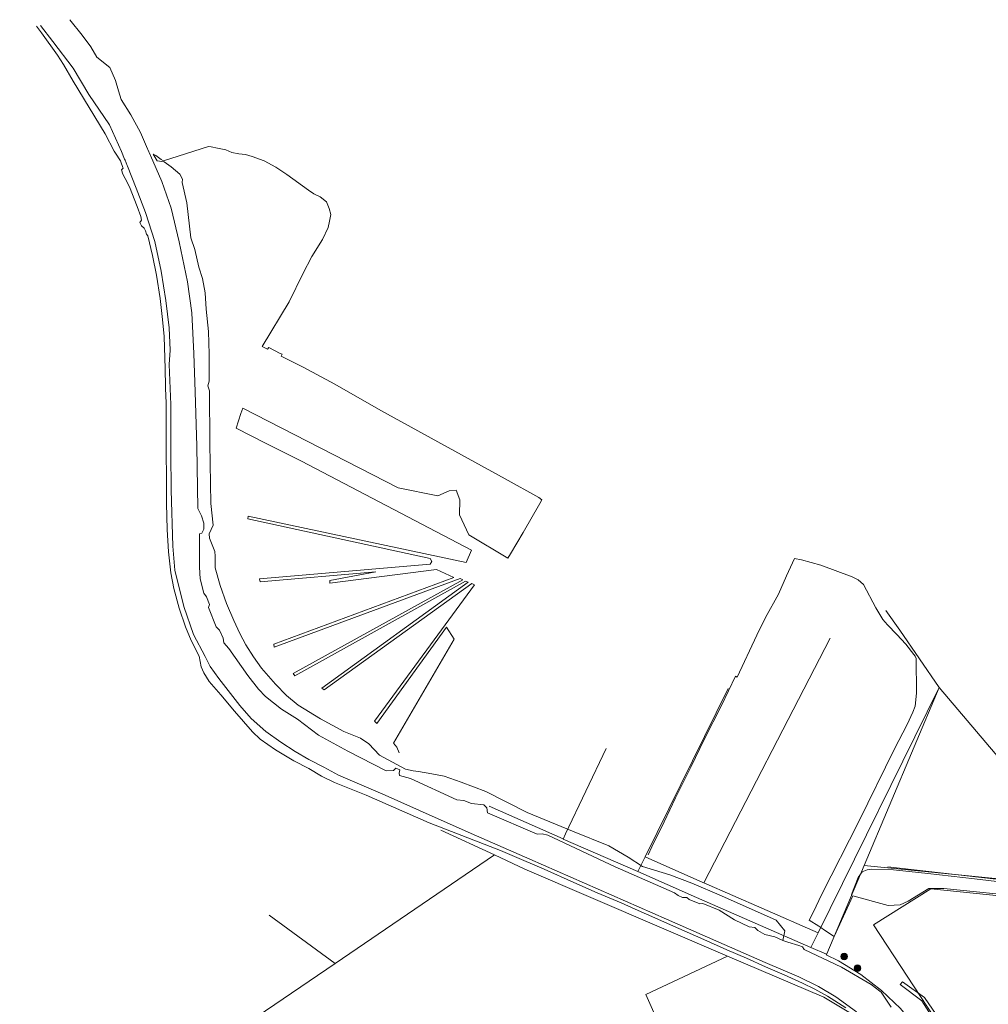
# Model space of a CAD drawing. Header units: metres. Extents: x 163628 to 167676, y 402708 to 405373.
# Tile 101 of 256: x 164607 to 165198, y 403898 to 404499. Entities that reach past the tile are written whole.
import ezdxf

# ---------------------------------------------------------------- set-up
doc = ezdxf.new("R2010")
doc.units = ezdxf.units.M
doc.layers.get('0').update_dxf_attribs({"lineweight": 25})
for name, color, linetype, lineweight in [('X-CA190022.004-UO-BGT_Ondergrond$0$GE_314_WGDRijbaanLokaleweg_Vlak_GEM', 253, 'Continuous', 9), ('X-CA190022.004-UO-BGT_Ondergrond$0$GE_367_OWGBerm_groenvoorziening_grasenk_GEM', 253, 'Continuous', 9), ('X-CA190022.004-UO-BGT_Ondergrond$0$GE_457_BTDHoutwal_Vlak_GEM', 253, 'Continuous', 9), ('X-CA190022.004-UO-BGT_Ondergrond$0$GE_476_BTDGraslandagrarisch_Vlak_GEM', 253, 'Continuous', 9), ('X-CA190022.004-UO-BGT_Ondergrond$0$GE_504_WTDWaterloop_sloot_Vlak_GEM', 253, 'Continuous', 9), ('X-CA190022.004-UO-BGT_Ondergrond$0$GE_541_OWTOever_slootkant_Vlak_GEM', 253, 'Continuous', 9), ('X-CA190022.004-UO-KAD_Percelen$0$B-WE-KG-GRENS_PERCEEL-GV', 150, 'Continuous', 9)]:
    doc.layers.add(name, color=color, linetype=linetype, lineweight=lineweight)
doc.layers.add('X-CA190022.004-UO-DWM_Beplanting$0$B-WE-GR-BOOM-S AFKOMSTIG UIT BOMENBESTAND GEMEENTE', color=252, linetype='Continuous')
doc.layers.add('X-CA190022.004-UO-DWM_Beplanting$0$N-GV-GR-GRAS-A-200', color=7, linetype='Continuous')

# ---------------------------------------------------------------- blocks, each defined once
blk = doc.blocks.new('X-CA190022.004-UO-DWM_Beplanting$0$SGR-BOOM_01-SO')
at = {"linetype": 'ByBlock', "lineweight": 18}
h = blk.add_hatch(color=0, dxfattribs=at)
h.dxf.hatch_style = 1
edge = h.paths.add_edge_path()
edge.add_arc((0, 0), 0.25, 0, 360)
at = {"color": 0, "linetype": 'ByBlock', "lineweight": 18}
for radius in [2, 0.25]:
    blk.add_circle((0, 0), radius, dxfattribs=at)
blk = doc.blocks.new('X-CA190022.004-UO-DWM_Beplanting$0$IMGEOBoom')
at = {"transparency": 33554457}
h = blk.add_hatch(color=256, dxfattribs=at)
h.dxf.hatch_style = 1
edge = h.paths.add_edge_path()
edge.add_arc((0, 0), 100, 0, 360)
edge = h.paths.add_edge_path(flags=17)
edge.add_arc((0, 0), 12.5, 0, 360)
h = blk.add_hatch()
h.set_pattern_fill('ANGLE', color=256)
h.set_pattern_definition([(0, (0, 0), (0, 6.985), [5.08, -1.905]), (90, (0, 0), (-6.985, 4e-16), [5.08, -1.905])])
edge = h.paths.add_edge_path(flags=17)
edge.add_arc((0, 0), 12.5, 0, 360)
at = {"layer": 'X-CA190022.004-UO-DWM_Beplanting$0$N-GV-GR-GRAS-A-200'}
h = blk.add_hatch(color=256, dxfattribs=at)
h.dxf.hatch_style = 1
edge = h.paths.add_edge_path(flags=17)
edge.add_arc((0, 0), 12.5, 0, 360)
at = {"xscale": 50, "yscale": 50, "zscale": 50}
blk.add_blockref('X-CA190022.004-UO-DWM_Beplanting$0$SGR-BOOM_01-SO', (0, 0), dxfattribs=at)

msp = doc.modelspace()

# ---------------------------------------------------------------- linework, layer by layer
at = {"layer": 'X-CA190022.004-UO-BGT_Ondergrond$0$GE_314_WGDRijbaanLokaleweg_Vlak_GEM', "flags": 128}
msp.add_lwpolyline([(165210.106, 403973.006), (165136.968, 403981.47)], dxfattribs=at)
at = {"layer": 'X-CA190022.004-UO-BGT_Ondergrond$0$GE_367_OWGBerm_groenvoorziening_grasenk_GEM', "flags": 128}
for points in [[(165212.041, 403971.441), (165189.791, 403974.12), (165161.203, 403977.303), (165140.391, 403979.63), (165127.149, 403980.022), (165124.341, 403979.53), (165121.188, 403978.329), (165118.666, 403974.838), (165114.693, 403964.457)], [(165136.968, 403981.47), (165210.106, 403973.006)]]:
    msp.add_lwpolyline(points, dxfattribs=at)
at = {"layer": 'X-CA190022.004-UO-BGT_Ondergrond$0$GE_457_BTDHoutwal_Vlak_GEM', "flags": 128}
msp.add_lwpolyline([(165145.878, 403911.3), (165159.163, 403901.762), (165168.537, 403888.061), (165184.954, 403861.304), (165194.655, 403847.933), (165192.276, 403849.745), (165188.786, 403850.773), (165157.659, 403899.546), (165144.429, 403909.6), (165145.878, 403911.3)], dxfattribs=at)
at = {"layer": 'X-CA190022.004-UO-BGT_Ondergrond$0$GE_476_BTDGraslandagrarisch_Vlak_GEM', "flags": 128}
for points in [[(165138.936, 403895.822), (165132.714, 403904.937), (165126.699, 403909.53), (165108.498, 403920.127), (165085.801, 403931.013), (165084.819, 403932.575), (165082.597, 403933.316), (165075.799, 403935.51), (165072.757, 403936.4), (165073.966, 403942.442), (165068.606, 403948.8), (165035.321, 403963.76), (165017.244, 403971.489), (165003.656, 403976.6), (164987.075, 403981.587), (164978.349, 403987.321), (164966.506, 403994.177), (164944.191, 404003.278), (164916.64, 404014.498), (164891.333, 404027.338), (164876.373, 404033.198), (164865.902, 404036.688), (164858.422, 404038.184), (164850.194, 404039.555), (164846.968, 404040.119), (164842.221, 404041.053), (164826.508, 404049.653), (164819.9, 404056.51), (164814.789, 404060), (164804.723, 404064.034), (164790.386, 404071.728), (164776.842, 404080.03), (164769.544, 404086.091), (164762.876, 404092.872), (164754.263, 404102.609), (164749.436, 404109.59), (164744.826, 404116.897), (164741.181, 404123.903), (164737.44, 404131.833), (164732.915, 404142.069), (164729.116, 404153.057), (164726.091, 404163.912), (164726.091, 404170.97), (164725.819, 404173.877), (164722.641, 404182.019), (164722.445, 404184.661), (164724.894, 404190.076), (164723.406, 404203.177), (164722.738, 404239.891), (164722.627, 404272.061), (164721.588, 404274.959), (164722.423, 404277.925), (164722.366, 404294.299), (164721.909, 404308.136), (164720.598, 404321.77), (164719.883, 404331.866), (164718.274, 404340.648), (164716.062, 404347.382), (164713.662, 404358.268), (164711.274, 404365.397), (164708.751, 404386.801), (164705.927, 404399.095), (164706.207, 404401.16), (164704.444, 404404.336), (164699.128, 404408.754), (164694.879, 404411.784), (164690.641, 404412.365), (164688.217, 404416.36), (164689.729, 404415.715), (164693.056, 404413.179), (164694.522, 404412.459), (164722.032, 404421.118), (164723.537, 404420.837), (164727.466, 404420.105), (164732.523, 404419.162), (164736.219, 404417.506), (164740.431, 404416.7), (164744.518, 404416.292), (164748.64, 404415.097), (164756.022, 404412.326), (164763.011, 404408.528), (164769.833, 404404.135), (164783.072, 404394.477), (164786.371, 404392.207), (164790.224, 404390.313), (164794.135, 404387.388), (164795.739, 404383.319), (164796.695, 404379.564), (164795.961, 404375.63), (164794.979, 404371.741), (164791.525, 404364.318), (164785.179, 404353.982), (164779.518, 404343.356), (164771.282, 404326.322), (164754.795, 404299.049), (164758.072, 404297.317), (164758.815, 404298.483), (164765.672, 404294.868), (164766.889, 404294.354), (164766.292, 404293.098), (164779.767, 404286.394), (164799.079, 404276.006), (164827.288, 404260.061), (164903.14, 404218.199), (164923.7, 404206.818), (164925.65, 404205.436), (164924.346, 404203.197), (164914.082, 404185.505), (164906.411, 404172.48), (164904.879, 404169.911), (164880.998, 404184.031), (164875.263, 404196.373), (164875.512, 404205.349), (164873.144, 404211.332), (164869.03, 404210.958), (164862.049, 404207.966), (164837.748, 404212.84), (164742.983, 404261.458), (164741.722, 404258.2), (164738.902, 404249.254), (164756.89, 404240.083), (164778.885, 404229.088), (164882.618, 404174.681), (164879.252, 404167.201), (164746.152, 404195.571), (164746.046, 404193.772), (164857.277, 404169.642), (164858.349, 404167.803), (164857.436, 404166.079), (164753.217, 404157.228), (164753.466, 404155.358), (164824.212, 404161.44), (164796.105, 404156.201), (164796.105, 404154.508), (164861.176, 404162.963), (164871.897, 404158.101), (164761.819, 404117.335), (164762.193, 404115.59), (164875.637, 404157.353), (164877.382, 404156.605), (164773.662, 404099.384), (164774.659, 404098.013), (164879.003, 404155.732), (164880.499, 404155.234), (164791.115, 404090.533), (164792.611, 404089.411), (164882.868, 404154.361), (164884.358, 404153.651), (164823.304, 404070.264), (164824.892, 404068.994), (164867.331, 404127.626), (164872.107, 404120.31), (164834.933, 404056.943), (164837.05, 404054.429), (164838.487, 404051.106)], [(164990.568, 403988.835), (164992.803, 403993.546), (165000.335, 404008.822), (165007.204, 404023.52), (165016.535, 404042.315), (165024.998, 404059.625), (165035.278, 404079.893), (165043.751, 404097.759), (165043.753, 404097.763), (165044.838, 404097.263), (165056.807, 404122.771), (165062.221, 404133.538), (165070.075, 404147.931), (165074.916, 404158.965), (165079.908, 404169.542), (165084.066, 404168.824), (165095.998, 404165.572), (165115.17, 404158.548), (165118.669, 404156.517), (165121.931, 404153.765), (165129.635, 404139.45), (165133.911, 404132.426), (165136.655, 404129.133), (165142.335, 404123.243), (165147.77, 404117.258), (165152.841, 404111.006), (165153.589, 404110.084), (165154.237, 404108.626), (165154.318, 404087.462), (165153.462, 404079.431), (165152.135, 404075.758), (165148.688, 404068.26), (165140.935, 404053.471), (165119.193, 404009.193), (165096.505, 403964.74), (165091.189, 403953.528), (165088.824, 403948.844), (165094.829, 403945.117), (165096.024, 403944.32), (165098.23, 403942.85), (165104.135, 403938.951), (165115.511, 403963.796), (165137.171, 403957.776), (165144.402, 403958.15), (165149.264, 403960.518), (165161.978, 403968.143), (165170.968, 403968.241), (165223.065, 403963.012)], [(165168.537, 403888.061), (165159.163, 403901.762), (165145.878, 403911.3), (165144.429, 403909.6), (165157.659, 403899.546), (165188.786, 403850.773)]]:
    msp.add_lwpolyline(points, dxfattribs=at)
at = {"layer": 'X-CA190022.004-UO-BGT_Ondergrond$0$GE_504_WTDWaterloop_sloot_Vlak_GEM', "flags": 128}
for points in [[(164637.335, 404498.534), (164644.773, 404489.106), (164650.159, 404482.014), (164653.796, 404475.644), (164661.637, 404469.381), (164665.128, 404461.375), (164667.054, 404455.007), (164668.745, 404449.721), (164674.526, 404440.55), (164680.381, 404429.738), (164684.697, 404419.704), (164684.908, 404419.21), (164686.283, 404415.99), (164686.474, 404415.543), (164693.432, 404399.713), (164699.234, 404383.406), (164704.036, 404362.997), (164709.238, 404338.586), (164711.74, 404319.578), (164713.04, 404294.867), (164713.941, 404271.457), (164714.841, 404238.242), (164715.541, 404200.125), (164717.742, 404195.623), (164719.043, 404191.122), (164719.143, 404187.62), (164717.942, 404185.119), (164716.442, 404184.619), (164716.542, 404164.31), (164716.842, 404157.307), (164719.143, 404148.403), (164720.844, 404146.202), (164722.644, 404141.5), (164722.044, 404139.699), (164726.646, 404127.994), (164728.647, 404125.793), (164730.948, 404121.091), (164731.348, 404118.09), (164734.349, 404114.688), (164745.955, 404098.281), (164752.557, 404089.877), (164756.859, 404085.375), (164766.564, 404077.572), (164776.368, 404071.469), (164789.173, 404061.865), (164807.081, 404052.061), (164830.592, 404040.055), (164834.893, 404040.255), (164836.416, 404041.648), (164838.895, 404040.613), (164838.395, 404038.655), (164838.695, 404037.154), (164845.398, 404035.353)], [(165117.675, 403892.993), (165105.128, 403902.101), (165094.538, 403908.368), (165082.538, 403914.304), (165061.86, 403923.063), (165001.723, 403949.411), (164918.212, 403986.08), (164885.689, 404000.282), (164860.424, 404011.638), (164829.966, 404025.085), (164801.454, 404037.424), (164792.326, 404042.239), (164783.333, 404046.906), (164774.985, 404051.828), (164766.17, 404057.479), (164756.903, 404064.074), (164747.978, 404072.01), (164741.179, 404080.005), (164728.3, 404096.335), (164722.962, 404103.788), (164719.902, 404109.875), (164712.913, 404123.293), (164706.932, 404140.305), (164701.39, 404162.427), (164700.202, 404177.202), (164699.09, 404211.338), (164698.961, 404234.061), (164699.065, 404263.546), (164698.027, 404288.101), (164698.487, 404296.851), (164697.882, 404310.42), (164695.994, 404327.105), (164693.168, 404345.121), (164689.129, 404363.045), (164683.587, 404380.751), (164677.713, 404395.767), (164672.576, 404409.036), (164672.338, 404409.623), (164671.021, 404412.872), (164670.777, 404413.475), (164668.954, 404417.975), (164661.569, 404434.418), (164648.935, 404452.944), (164639.242, 404468.852), (164626.857, 404485.166), (164619.318, 404494.998)], [(164845.398, 404035.353), (164873.61, 404022.248), (164878.012, 404021.947), (164882.614, 404020.047), (164890.118, 404019.246), (164891.918, 404017.445), (164892.419, 404014.444), (164922.732, 404001.338), (164925.733, 404001.639), (164929.135, 404000.738), (164970.253, 403981.33), (165006.569, 403965.523), (165008.77, 403963.922), (165011.471, 403962.621), (165014.172, 403962.621), (165015.573, 403961.521), (165022.075, 403958.82), (165023.976, 403959.02), (165033.781, 403954.918), (165043.185, 403949.016), (165052.189, 403944.814), (165055.59, 403944.313), (165057.391, 403942.513), (165061.693, 403940.112), (165067.795, 403938.711), (165072.757, 403936.4), (165075.799, 403935.51), (165082.597, 403933.316), (165084.819, 403932.575), (165085.801, 403931.013), (165108.498, 403920.127), (165126.699, 403909.53), (165132.714, 403904.937), (165138.936, 403895.822)]]:
    msp.add_lwpolyline(points, dxfattribs=at)
at = {"layer": 'X-CA190022.004-UO-BGT_Ondergrond$0$GE_541_OWTOever_slootkant_Vlak_GEM', "flags": 128}
for points in [[(165111.28, 403895.38), (165100.087, 403902.502), (165092.237, 403906.704), (165084.819, 403910.352), (165073.593, 403915.402), (165062.231, 403920.309), (165050.547, 403925.667), (165038.622, 403930.777), (165024.399, 403937.034), (165009.261, 403943.865), (164989.399, 403952.466), (164982.551, 403955.631), (164973.974, 403959.361), (164959.299, 403965.542), (164945.01, 403971.897), (164927.052, 403980.075), (164907.381, 403988.293), (164900.318, 403991.342), (164856.782, 404008.31), (164818.332, 404025.079), (164799.013, 404032.977), (164790.986, 404036.865), (164783.216, 404041.529), (164774.181, 404046.044), (164762.855, 404052.794), (164753.463, 404059.321), (164748.933, 404063.916), (164737.776, 404076.424), (164729.492, 404086.393), (164722.31, 404094.588), (164719.122, 404099.943), (164717.52, 404103.458), (164716.224, 404109.935), (164711.533, 404119.191), (164710.348, 404122.116), (164708.011, 404127.888), (164704.1, 404139.33), (164700.724, 404151.356), (164698.94, 404160.972), (164697.461, 404173.649), (164696.71, 404187.407), (164696.392, 404203.197), (164696.275, 404218.771), (164696.215, 404234.642), (164696.215, 404248.085), (164696.163, 404256.495), (164696.175, 404264.479), (164695.693, 404273.652), (164695.644, 404274.577), (164695.573, 404285.382), (164694.882, 404305.231), (164693.979, 404315.56), (164692.412, 404328.27), (164690.324, 404342.626), (164687.874, 404354.604), (164684.867, 404366.564), (164684.194, 404367.663), (164683.601, 404369.698), (164682.606, 404371.275), (164681.009, 404372.707), (164680.113, 404374.667), (164681.035, 404376.254), (164680.573, 404378.367), (164678.377, 404384.568), (164673.754, 404396.556), (164671.062, 404401.63), (164669.624, 404404.339), (164668.758, 404406.895), (164669.951, 404407.807), (164669.721, 404408.397), (164668.447, 404411.669), (164668.194, 404412.32), (164665.158, 404417.06), (164664.44, 404418.18), (164658.863, 404428.888), (164639.258, 404461.08), (164633.427, 404471.221), (164629.75, 404476.855), (164619.974, 404490.5), (164616.964, 404494.536)], [(164619.318, 404494.998), (164626.857, 404485.166), (164639.242, 404468.852), (164648.935, 404452.944), (164661.569, 404434.418), (164668.954, 404417.975), (164670.777, 404413.475), (164671.021, 404412.872), (164672.338, 404409.623), (164672.576, 404409.036), (164677.713, 404395.767), (164683.587, 404380.751), (164689.129, 404363.045), (164693.168, 404345.121), (164695.994, 404327.105), (164697.882, 404310.42), (164698.487, 404296.851), (164698.027, 404288.101), (164699.065, 404263.546), (164698.961, 404234.061), (164699.09, 404211.338), (164700.202, 404177.202), (164701.39, 404162.427), (164706.932, 404140.305), (164712.913, 404123.293), (164719.902, 404109.875), (164722.962, 404103.788), (164728.3, 404096.335), (164741.179, 404080.005), (164747.978, 404072.01), (164756.903, 404064.074), (164766.17, 404057.479), (164774.985, 404051.828), (164783.333, 404046.906), (164792.326, 404042.239), (164801.454, 404037.424), (164829.966, 404025.085), (164860.424, 404011.638), (164885.689, 404000.282), (164918.212, 403986.08), (165001.723, 403949.411), (165061.86, 403923.063), (165082.538, 403914.304), (165094.538, 403908.368), (165105.128, 403902.101), (165117.675, 403892.993)]]:
    msp.add_lwpolyline(points, dxfattribs=at)
at = {"layer": 'X-CA190022.004-UO-KAD_Percelen$0$B-WE-KG-GRENS_PERCEEL-GV', "flags": 128}
for points in [[(165059.85, 403956.271), (165094.255, 403941.21), (165168.236, 404090.935), (165144.14, 404125.88), (165135.562, 404137.851)], [(165135.562, 404137.851), (165144.14, 404125.88), (165168.236, 404090.935), (165168.257, 404090.905), (165208.12, 404043.93)], [(165023.923, 403971.919), (165024.523, 403971.657), (165101.578, 404121.078)], [(165101.578, 404121.078), (165024.523, 403971.657), (165059.85, 403956.271)], [(164984.25, 403978.6), (164988.676, 403987.576), (165039.372, 404090.376)], [(165039.372, 404090.376), (164988.676, 403987.576), (165023.923, 403971.919)], [(164893.485, 404018.37), (164938.54, 403998.53), (164938.49, 403998.37), (164939.97, 404001.47), (164964.791, 404053.564)], [(164964.791, 404053.564), (164939.97, 404001.47), (164938.49, 403998.37), (164984.25, 403978.6)], [(165144.55, 403894.89), (165132.99, 403905.88), (165120.36, 403915.7), (165106.72, 403924.12), (165099.3, 403927.71), (165099.45, 403928.02), (165089.82, 403932.235), (165055.84, 403947.11), (165019.93, 403962.75), (164984.25, 403978.6), (164938.49, 403998.37), (164938.54, 403998.53), (164893.485, 404018.37)], [(164759.06, 403952.023), (164799.251, 403922.478), (164896.593, 403988.653), (164863.94, 404003.788)], [(164863.94, 404003.788), (164896.593, 403988.653), (164915.238, 403980.011), (165038.988, 403926.972), (165097.714, 403901.801), (165112.96, 403892.75)], [(165235.48, 403970.98), (165122.333, 403982.214), (165099.57, 403928.3), (165099.45, 403928.02), (165099.3, 403927.71), (165106.72, 403924.12), (165120.36, 403915.7), (165132.99, 403905.88), (165144.55, 403894.89), (165154.67, 403882.98), (165163.95, 403869.39), (165171.56, 403855.33), (165177.83, 403840.55), (165196.7, 403790), (165276.2, 403826.7)], [(165211.94, 403806.63), (165196.73, 403847.93), (165189.77, 403851.96), (165128.08, 403946.12), (165163.18, 403968.04), (165224.8, 403961.76)], [(164625.558, 403886.13), (164627.359, 403884.429), (164606.674, 403863.903), (164611.096, 403857.983), (164625.515, 403830.201), (164634.394, 403810.405), (164699.024, 403854.342), (164799.251, 403922.478), (164759.06, 403952.023)]]:
    msp.add_lwpolyline(points, dxfattribs=at)
for points in [[(165168.236, 404090.935), (165094.255, 403941.21), (165089.82, 403932.235), (165099.45, 403928.02), (165099.57, 403928.3), (165122.333, 403982.214)], [(165168.257, 404090.905), (165168.236, 404090.935), (165122.333, 403982.214), (165235.48, 403970.98), (165235.09, 403972.87), (165226.27, 404010.74), (165219.74, 404028.23), (165208.12, 404043.93)], [(164699.024, 403854.342), (164728.262, 403808.118), (164663.685, 403758.357), (164699.405, 403710.75), (165013.384, 403848.933), (164989.098, 403903.524), (165038.988, 403926.972), (164915.238, 403980.011), (164896.593, 403988.653), (164799.251, 403922.478)], [(165094.255, 403941.21), (165059.85, 403956.271), (165024.523, 403971.657), (165023.923, 403971.919), (164988.676, 403987.576), (164984.25, 403978.6), (165019.93, 403962.75), (165055.84, 403947.11), (165089.82, 403932.235)], [(165235.09, 403972.87), (165235.48, 403970.98), (165224.8, 403961.76), (165163.18, 403968.04), (165128.08, 403946.12), (165189.77, 403851.96), (165196.73, 403847.93), (165211.94, 403806.63), (165215.14, 403802.41), (165220.21, 403802.55), (165323.1, 403852.205), (165302.032, 403912.162), (165301.54, 403912.16), (165294.09, 403915.29), (165292.14, 403917.077), (165285.14, 403923.49), (165257.54, 403955.9), (165250.16, 403971.34)], [(165038.988, 403926.972), (164989.098, 403903.524), (165013.384, 403848.933), (165112.96, 403892.75), (165097.714, 403901.801)]]:
    msp.add_lwpolyline(points, close=True, dxfattribs=at)

# ---------------------------------------------------------------- block references
at = {"layer": 'X-CA190022.004-UO-DWM_Beplanting$0$B-WE-GR-BOOM-S AFKOMSTIG UIT BOMENBESTAND GEMEENTE', "xscale": 0.02, "yscale": 0.02, "zscale": 0.02}
for p in [(165110.232, 403926.741), (165118.322, 403919.611)]:
    msp.add_blockref('X-CA190022.004-UO-DWM_Beplanting$0$IMGEOBoom', p, dxfattribs=at)

doc.saveas('drawing.dxf')
